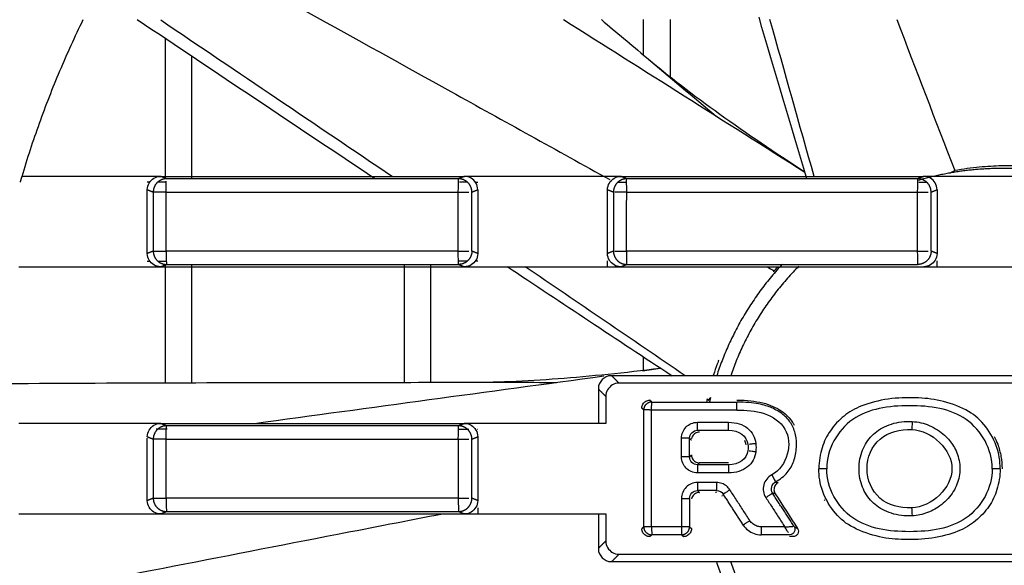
# Model space of a CAD drawing. Header units: millimetres. Extents: x 4946 to 6276, y -4769 to -3439.
# Tile 172 of 195: x 5899 to 5936, y -3629 to -3609. Entities that reach past the tile are written whole.
import ezdxf

# ---------------------------------------------------------------- set-up
doc = ezdxf.new("R2010")
doc.units = ezdxf.units.MM
doc.layers.add('ROXX_NEOmini_FIXTURE', color=7, linetype='Continuous', true_color=0x000000)

msp = doc.modelspace()

# ---------------------------------------------------------------- linework, layer by layer
at = {"layer": 'ROXX_NEOmini_FIXTURE', "color": 18, "lineweight": -3, "true_color": 0x000000}
for points, knots in [([(5904.345, -3605.631), (5907.925, -3607.614), (5913.499, -3610.702), (5919.072, -3613.791), (5921.066, -3614.897)], [-26.43021, -26.43021, -26.43021, -26.43021, -14.043619, -7.145011, -7.145011, -7.145011, -7.145011]), ([(5922.446, -3610.297), (5923.284, -3611), (5924.22, -3611.719), (5925.216, -3612.435), (5926.212, -3613.15), (5927.286, -3613.877), (5928.405, -3614.602)], [0.103461, 0.103461, 0.103461, 0.103461, 4.764393, 4.764393, 4.764393, 9.421331, 9.421331, 9.421331, 9.421331]), ([(5936.483, -3614.387), (5936.281, -3614.379), (5935.815, -3614.374), (5934.993, -3614.418), (5934.375, -3614.501), (5934.053, -3614.559)], [8.420623, 8.420623, 8.420623, 8.420623, 9.932431, 11.587798, 13.243639, 13.243639, 13.243639, 13.243639]), ([(5921.254, -3617.59), (5921.279, -3617.59), (5921.343, -3617.59), (5921.461, -3617.59), (5921.579, -3617.59), (5921.664, -3617.591), (5921.7, -3617.59)], [0.150254, 0.150254, 0.150254, 0.150254, 0.3005081, 0.4507621, 0.6010162, 0.7441416, 0.7441416, 0.7441416, 0.7441416]), ([(5925.173, -3621.698), (5925.168, -3621.699), (5925.126, -3621.795), (5925.021, -3622.095), (5924.966, -3622.273)], [0.476566, 0.476566, 0.476566, 0.476566, 3.31096, 5.572665, 5.572665, 5.572665, 5.572665]), ([(5915.629, -3622.527), (5916.722, -3622.527), (5917.902, -3622.476), (5919.125, -3622.384), (5920.348, -3622.293), (5921.638, -3622.158), (5922.961, -3621.994)], [0.103461, 0.103461, 0.103461, 0.103461, 4.764393, 4.764393, 4.764393, 9.422291, 9.422291, 9.422291, 9.422291]), ([(5897.496, -3622.574), (5901.981, -3622.55), (5908.025, -3622.53), (5914.069, -3622.527), (5915.629, -3622.527)], [0.52636, 0.52636, 0.52636, 0.52636, 13.97939, 18.659407, 18.659407, 18.659407, 18.659407]), ([(5925.856, -3623.198), (5926.041, -3623.198), (5926.382, -3623.214), (5926.838, -3623.293), (5927.225, -3623.424), (5927.537, -3623.599), (5927.778, -3623.803), (5927.924, -3623.987), (5927.99, -3624.104), (5928.006, -3624.136)], [0, 0, 0, 0, 0.353945, 0.707889, 1.061834, 1.415778, 1.769723, 2.123668, 2.254431, 2.254431, 2.254431, 2.254431]), ([(5925.849, -3623.569), (5926.202, -3623.571), (5926.913, -3623.621), (5928.092, -3624.401), (5927.752, -3625.693), (5927.164, -3626.009)], [-4.484336, -4.484336, -4.484336, -4.484336, -3.363252, -2.242168, 0, 0, 0, 0]), ([(5924.442, -3624.403), (5924.385, -3624.403), (5924.286, -3624.432), (5924.182, -3624.535), (5924.152, -3624.616), (5924.146, -3624.652)], [0, 0, 0, 0, 0.1611734, 0.3223468, 0.4327232, 0.4327232, 0.4327232, 0.4327232]), ([(5935.545, -3624.57), (5935.593, -3624.663), (5935.697, -3624.903), (5935.81, -3625.319), (5935.836, -3625.624), (5935.836, -3625.777)], [8.60121, 8.60121, 8.60121, 8.60121, 8.960726, 9.487827, 10.014929, 10.014929, 10.014929, 10.014929]), ([(5927.398, -3626.304), (5927.347, -3626.333), (5927.275, -3626.41), (5927.236, -3626.575), (5927.266, -3626.676), (5927.298, -3626.725)], [-0.497853, -0.497853, -0.497853, -0.497853, -0.3318984, -0.1659438, 0, 0, 0, 0]), ([(5924.415, -3626.671), (5924.369, -3626.675), (5924.28, -3626.705), (5924.183, -3626.801), (5924.153, -3626.879), (5924.147, -3626.913)], [0.025794, 0.025794, 0.025794, 0.025794, 0.1611538, 0.3223076, 0.4274224, 0.4274224, 0.4274224, 0.4274224]), ([(5897.695, -3630.796), (5902.068, -3629.944), (5907.76, -3628.836), (5913.452, -3627.73), (5914.77, -3627.474)], [-27.527564, -27.527564, -27.527564, -27.527564, -14.043618, -9.979626, -9.979626, -9.979626, -9.979626])]:
    msp.add_open_spline(points, degree=3, knots=knots, dxfattribs=at)
for points, degree in [([(5898.943, -3614.777), (5899.145, -3614.102), (5899.584, -3612.763), (5900.353, -3610.793), (5900.937, -3609.51), (5901.246, -3608.877)], 3), ([(5912.226, -3614.865), (5909.239, -3612.873), (5906.256, -3610.877), (5903.273, -3608.879)], 3), ([(5912.884, -3614.79), (5909.979, -3612.823), (5907.071, -3610.861), (5904.162, -3608.901)], 3), ([(5919.331, -3608.877), (5922.36, -3610.788), (5925.388, -3612.701), (5928.415, -3614.616)], 3), ([(5920.753, -3608.877), (5921.317, -3609.35), (5921.882, -3609.823), (5922.446, -3610.297)], 3), ([(5922.338, -3610.207), (5922.338, -3609.542), (5922.338, -3608.877)], 2), ([(5923.338, -3608.877), (5923.338, -3609.961), (5923.338, -3611.046)], 2), ([(5928.483, -3614.862), (5927.882, -3612.838), (5927.283, -3610.814), (5926.687, -3608.789)], 3), ([(5928.76, -3614.778), (5928.208, -3612.81), (5927.654, -3610.843), (5927.098, -3608.877)], 3), ([(5931.873, -3608.877), (5932.6, -3610.771), (5933.327, -3612.665), (5934.053, -3614.559)], 3), ([(5904.338, -3614.865), (5904.338, -3612.229), (5904.338, -3609.592)], 2), ([(5905.338, -3614.85), (5905.338, -3612.556), (5905.338, -3610.262)], 2), ([(5922.446, -3610.297), (5923.323, -3611.032), (5924.199, -3611.768), (5925.075, -3612.504)], 3), ([(5933.876, -3614.649), (5933.965, -3614.604), (5934.053, -3614.559)], 2), ([(5903.659, -3614.777), (5903.135, -3614.777), (5902.087, -3614.778), (5900.515, -3614.777), (5899.467, -3614.777), (5898.943, -3614.777)], 3), ([(5903.659, -3615.276), (5903.659, -3615.18), (5903.708, -3615.015), (5903.895, -3614.827), (5904.062, -3614.777), (5904.16, -3614.777)], 3), ([(5904.16, -3614.777), (5903.993, -3614.777), (5903.826, -3614.777), (5903.659, -3614.777)], 3), ([(5903.762, -3614.992), (5903.727, -3614.992), (5903.693, -3614.992), (5903.659, -3614.992)], 3), ([(5904.375, -3614.992), (5904.263, -3614.992), (5904.151, -3614.992), (5904.039, -3614.992)], 3), ([(5904.16, -3614.777), (5905.431, -3614.777), (5907.972, -3614.777), (5911.785, -3614.778), (5914.328, -3614.778), (5915.598, -3614.778)], 3), ([(5904.381, -3614.865), (5904.27, -3614.821), (5904.16, -3614.777)], 2), ([(5904.37, -3615.365), (5904.37, -3615.217), (5904.372, -3615.058), (5904.375, -3614.96)], 3), ([(5915.378, -3614.865), (5911.712, -3614.865), (5908.047, -3614.865), (5904.381, -3614.865)], 3), ([(5915.366, -3615.367), (5915.366, -3615.136), (5915.375, -3614.873), (5915.378, -3614.865)], 3), ([(5915.598, -3614.778), (5915.488, -3614.821), (5915.378, -3614.865)], 2), ([(5915.685, -3614.999), (5915.592, -3614.999), (5915.499, -3614.999), (5915.407, -3614.999)], 3), ([(5916.098, -3615.276), (5916.098, -3615.18), (5916.048, -3615.013), (5915.862, -3614.827), (5915.695, -3614.778), (5915.598, -3614.778)], 3), ([(5916.098, -3614.778), (5915.932, -3614.778), (5915.765, -3614.778), (5915.598, -3614.778)], 3), ([(5916.098, -3615), (5916.072, -3615), (5916.046, -3615), (5916.02, -3614.999)], 3), ([(5920.984, -3614.777), (5920.441, -3614.777), (5919.355, -3614.778), (5917.727, -3614.776), (5916.641, -3614.778), (5916.098, -3614.778)], 3), ([(5920.984, -3615.276), (5920.984, -3615.18), (5921.033, -3615.015), (5921.22, -3614.827), (5921.387, -3614.777), (5921.484, -3614.777)], 3), ([(5921.484, -3614.777), (5921.317, -3614.777), (5921.15, -3614.777), (5920.984, -3614.777)], 3), ([(5921.704, -3615.002), (5921.59, -3615.002), (5921.476, -3615.002), (5921.361, -3615.002)], 3), ([(5921.484, -3614.777), (5922.751, -3614.777), (5925.285, -3614.777), (5929.086, -3614.778), (5931.62, -3614.778), (5932.886, -3614.778)], 3), ([(5921.705, -3614.865), (5921.595, -3614.821), (5921.484, -3614.777)], 2), ([(5921.705, -3615.366), (5921.705, -3615.134), (5921.703, -3614.873), (5921.705, -3614.865)], 3), ([(5932.666, -3614.865), (5929.012, -3614.865), (5925.359, -3614.865), (5921.705, -3614.865)], 3), ([(5932.659, -3615.367), (5932.659, -3615.135), (5932.666, -3614.873), (5932.666, -3614.865)], 3), ([(5932.886, -3614.778), (5932.776, -3614.821), (5932.666, -3614.865)], 2), ([(5933.009, -3615.004), (5932.907, -3615.004), (5932.805, -3615.004), (5932.704, -3615.004)], 3), ([(5933.387, -3614.778), (5933.22, -3614.778), (5933.053, -3614.778), (5932.886, -3614.778)], 3), ([(5933.387, -3615.276), (5933.387, -3615.18), (5933.337, -3615.013), (5933.15, -3614.827), (5932.983, -3614.778), (5932.886, -3614.778)], 3), ([(5938.29, -3614.777), (5937.745, -3614.777), (5936.656, -3614.778), (5935.021, -3614.777), (5933.932, -3614.778), (5933.387, -3614.778)], 3), ([(5903.659, -3615.276), (5903.771, -3615.32), (5903.883, -3615.365)], 2), ([(5903.659, -3617.679), (5903.659, -3616.477), (5903.659, -3615.276)], 2), ([(5903.883, -3615.365), (5903.883, -3616.477), (5903.883, -3617.589)], 2), ([(5904.37, -3617.59), (5904.37, -3616.477), (5904.37, -3615.365)], 2), ([(5915.366, -3615.367), (5915.395, -3615.362), (5915.469, -3615.366), (5915.567, -3615.365), (5915.671, -3615.365), (5915.735, -3615.365), (5915.764, -3615.365)], 3), ([(5915.366, -3617.587), (5915.366, -3616.477), (5915.366, -3615.367)], 2), ([(5915.877, -3615.365), (5915.988, -3615.321), (5916.098, -3615.276)], 2), ([(5915.877, -3617.59), (5915.877, -3616.477), (5915.877, -3615.365)], 2), ([(5916.098, -3615.276), (5916.098, -3616.477), (5916.098, -3617.678)], 2), ([(5920.984, -3615.276), (5921.095, -3615.32), (5921.207, -3615.365)], 2), ([(5920.984, -3617.679), (5920.984, -3616.477), (5920.984, -3615.276)], 2), ([(5921.207, -3615.365), (5921.207, -3616.477), (5921.207, -3617.589)], 2), ([(5921.705, -3615.366), (5921.668, -3615.364), (5921.581, -3615.365), (5921.461, -3615.365), (5921.343, -3615.365), (5921.279, -3615.365), (5921.254, -3615.365)], 3), ([(5921.7, -3617.59), (5921.703, -3616.478), (5921.705, -3615.366)], 2), ([(5932.659, -3615.367), (5932.69, -3615.363), (5932.764, -3615.366), (5932.862, -3615.365), (5932.965, -3615.365), (5933.027, -3615.365), (5933.055, -3615.365)], 3), ([(5932.659, -3617.588), (5932.659, -3616.477), (5932.659, -3615.367)], 2), ([(5933.164, -3615.365), (5933.276, -3615.321), (5933.387, -3615.276)], 2), ([(5933.164, -3617.59), (5933.164, -3616.478), (5933.164, -3615.365)], 2), ([(5933.387, -3615.276), (5933.387, -3616.477), (5933.387, -3617.679)], 2), ([(5903.883, -3617.589), (5903.771, -3617.634), (5903.659, -3617.679)], 2), ([(5904.37, -3617.59), (5904.37, -3617.821), (5904.375, -3618.081), (5904.381, -3618.089)], 3), ([(5915.377, -3618.089), (5915.374, -3618.081), (5915.365, -3617.819), (5915.366, -3617.587)], 3), ([(5915.366, -3617.587), (5915.395, -3617.593), (5915.469, -3617.588), (5915.567, -3617.59), (5915.671, -3617.59), (5915.735, -3617.59), (5915.764, -3617.59)], 3), ([(5916.098, -3617.678), (5915.988, -3617.634), (5915.877, -3617.59)], 2), ([(5921.207, -3617.589), (5921.095, -3617.634), (5920.984, -3617.679)], 2), ([(5921.7, -3617.59), (5921.701, -3617.821), (5921.701, -3618.081), (5921.705, -3618.089)], 3), ([(5932.665, -3618.089), (5932.665, -3618.081), (5932.659, -3617.82), (5932.659, -3617.588)], 3), ([(5932.659, -3617.588), (5932.69, -3617.591), (5932.764, -3617.589), (5932.862, -3617.59), (5932.965, -3617.59), (5933.027, -3617.59), (5933.055, -3617.59)], 3), ([(5933.387, -3617.679), (5933.276, -3617.634), (5933.164, -3617.59)], 2), ([(5904.16, -3618.177), (5904.063, -3618.177), (5903.896, -3618.128), (5903.709, -3617.941), (5903.659, -3617.775), (5903.659, -3617.679)], 3), ([(5903.659, -3617.962), (5903.683, -3617.962), (5903.707, -3617.962), (5903.731, -3617.962)], 3), ([(5904.06, -3617.962), (5904.171, -3617.962), (5904.283, -3617.962), (5904.394, -3617.962)], 3), ([(5915.382, -3617.956), (5915.493, -3617.956), (5915.604, -3617.956), (5915.714, -3617.956)], 3), ([(5916.098, -3617.678), (5916.098, -3617.774), (5916.049, -3617.94), (5915.862, -3618.127), (5915.695, -3618.177), (5915.598, -3618.177)], 3), ([(5916.044, -3617.956), (5916.062, -3617.956), (5916.08, -3617.956), (5916.098, -3617.956)], 3), ([(5921.484, -3618.177), (5921.387, -3618.177), (5921.221, -3618.128), (5921.034, -3617.941), (5920.984, -3617.775), (5920.984, -3617.679)], 3), ([(5920.984, -3618.177), (5920.984, -3618.065), (5920.984, -3617.953)], 2), ([(5933.387, -3617.679), (5933.387, -3617.774), (5933.338, -3617.94), (5933.151, -3618.127), (5932.984, -3618.177), (5932.886, -3618.177)], 3), ([(5933.387, -3618.177), (5933.387, -3618.064), (5933.387, -3617.951)], 2), ([(5898.828, -3618.177), (5899.365, -3618.177), (5900.438, -3618.177), (5902.049, -3618.178), (5903.122, -3618.177), (5903.659, -3618.177)], 3), ([(5903.659, -3618.177), (5903.826, -3618.177), (5903.993, -3618.177), (5904.16, -3618.177)], 3), ([(5904.16, -3618.177), (5904.27, -3618.133), (5904.381, -3618.089)], 2), ([(5904.16, -3618.177), (5905.431, -3618.177), (5907.972, -3618.177), (5911.785, -3618.178), (5914.327, -3618.177), (5915.598, -3618.177)], 3), ([(5904.338, -3622.545), (5904.338, -3620.317), (5904.338, -3618.089)], 2), ([(5904.381, -3618.089), (5908.046, -3618.089), (5911.711, -3618.089), (5915.377, -3618.089)], 3), ([(5905.338, -3622.541), (5905.338, -3620.313), (5905.338, -3618.084)], 2), ([(5913.338, -3622.528), (5913.338, -3620.309), (5913.338, -3618.089)], 2), ([(5914.338, -3622.527), (5914.338, -3620.308), (5914.338, -3618.089)], 2), ([(5915.377, -3618.089), (5915.488, -3618.133), (5915.598, -3618.177)], 2), ([(5915.598, -3618.177), (5915.765, -3618.177), (5915.932, -3618.177), (5916.098, -3618.177)], 3), ([(5916.098, -3618.177), (5916.641, -3618.177), (5917.727, -3618.178), (5919.355, -3618.177), (5920.441, -3618.177), (5920.984, -3618.177)], 3), ([(5923.411, -3622.291), (5921.339, -3620.923), (5919.27, -3619.551), (5917.202, -3618.178)], 3), ([(5923.902, -3622.281), (5921.896, -3620.91), (5919.889, -3619.543), (5917.88, -3618.178)], 3), ([(5920.984, -3618.177), (5921.15, -3618.177), (5921.317, -3618.177), (5921.484, -3618.177)], 3), ([(5921.484, -3618.177), (5921.594, -3618.133), (5921.705, -3618.089)], 2), ([(5921.484, -3618.177), (5922.751, -3618.177), (5925.285, -3618.177), (5929.086, -3618.178), (5931.62, -3618.177), (5932.886, -3618.177)], 3), ([(5921.705, -3618.089), (5925.358, -3618.089), (5929.011, -3618.089), (5932.665, -3618.089)], 3), ([(5926.982, -3618.177), (5927.075, -3618.229), (5927.168, -3618.28), (5927.26, -3618.331)], 3), ([(5927.243, -3618.371), (5927.252, -3618.351), (5927.26, -3618.331)], 2), ([(5927.391, -3618.177), (5927.347, -3618.228), (5927.304, -3618.279), (5927.26, -3618.331)], 3), ([(5932.886, -3618.177), (5933.053, -3618.177), (5933.22, -3618.177), (5933.387, -3618.177)], 3), ([(5933.387, -3618.177), (5933.932, -3618.177), (5935.021, -3618.177), (5936.656, -3618.178), (5937.745, -3618.177), (5938.29, -3618.177)], 3), ([(5922.338, -3622.085), (5922.338, -3621.831), (5922.338, -3621.577)], 2), ([(5922.301, -3622.09), (5922.524, -3622.06), (5922.746, -3622.03), (5922.968, -3622)], 3), ([(5907.691, -3624.074), (5912.076, -3623.475), (5916.461, -3622.88), (5920.847, -3622.287)], 3), ([(5921.138, -3622.277), (5920.971, -3622.277), (5920.764, -3622.403), (5920.638, -3622.61), (5920.638, -3622.777)], 3), ([(5950.539, -3622.277), (5935.838, -3622.277), (5921.138, -3622.277)], 2), ([(5921.138, -3622.277), (5921.277, -3622.418), (5921.416, -3622.559)], 2), ([(5915.629, -3622.527), (5916.773, -3622.527), (5917.917, -3622.527), (5919.062, -3622.528)], 3), ([(5920.638, -3622.777), (5920.638, -3623.426), (5920.638, -3624.075)], 2), ([(5920.638, -3622.777), (5920.779, -3622.917), (5920.919, -3623.057)], 2), ([(5921.416, -3622.559), (5921.325, -3622.559), (5921.158, -3622.604), (5920.966, -3622.798), (5920.919, -3622.962), (5920.919, -3623.057)], 3), ([(5950.261, -3622.559), (5947.057, -3622.56), (5940.643, -3622.561), (5931.034, -3622.561), (5924.62, -3622.56), (5921.416, -3622.559)], 3), ([(5920.919, -3623.057), (5920.919, -3623.567), (5920.919, -3624.077)], 2), ([(5922.277, -3623.497), (5922.277, -3623.44), (5922.305, -3623.342), (5922.421, -3623.226), (5922.52, -3623.198), (5922.577, -3623.198)], 3), ([(5922.648, -3623.268), (5922.612, -3623.233), (5922.577, -3623.198)], 2), ([(5924.728, -3623.188), (5924.722, -3623.215), (5924.717, -3623.242), (5924.711, -3623.269)], 3), ([(5924.789, -3623.202), (5924.765, -3623.186), (5924.741, -3623.17), (5924.717, -3623.154)], 3), ([(5924.789, -3623.202), (5924.826, -3623.148), (5924.862, -3623.094)], 2), ([(5935.766, -3625.777), (5935.766, -3625.495), (5935.679, -3624.914), (5935.171, -3624.053), (5934.54, -3623.544), (5933.487, -3623.172), (5932.603, -3623.094), (5931.553, -3623.115), (5930.485, -3623.397), (5929.877, -3623.759), (5929.328, -3624.342), (5929.041, -3624.954), (5928.938, -3625.495), (5928.938, -3625.777)], 3), ([(5922.348, -3623.568), (5922.313, -3623.533), (5922.277, -3623.497)], 2), ([(5922.348, -3627.965), (5922.348, -3625.767), (5922.348, -3623.568)], 2), ([(5922.645, -3627.965), (5922.645, -3625.767), (5922.645, -3623.569)], 2), ([(5927.307, -3626.273), (5927.481, -3626.18), (5927.786, -3625.929), (5928.014, -3625.51), (5928.114, -3624.973), (5928.081, -3624.494), (5927.919, -3624.068), (5927.608, -3623.722), (5927.176, -3623.475), (5926.731, -3623.33), (5926.174, -3623.269), (5925.858, -3623.269)], 3), ([(5935.466, -3625.777), (5935.466, -3625.051), (5934.672, -3623.623), (5932.35, -3623.297), (5930.029, -3623.624), (5929.236, -3625.051), (5929.236, -3625.777)], 3), ([(5903.659, -3624.077), (5903.122, -3624.077), (5902.049, -3624.078), (5900.438, -3624.077), (5899.365, -3624.077), (5898.828, -3624.077)], 3), ([(5903.659, -3624.576), (5903.659, -3624.48), (5903.708, -3624.315), (5903.895, -3624.127), (5904.062, -3624.077), (5904.16, -3624.077)], 3), ([(5904.16, -3624.077), (5903.993, -3624.077), (5903.826, -3624.077), (5903.659, -3624.077)], 3), ([(5904.403, -3624.292), (5904.267, -3624.292), (5904.131, -3624.292), (5903.994, -3624.292)], 3), ([(5904.16, -3624.077), (5905.431, -3624.077), (5907.972, -3624.077), (5911.785, -3624.078), (5914.328, -3624.078), (5915.598, -3624.078)], 3), ([(5904.381, -3624.165), (5904.27, -3624.121), (5904.16, -3624.077)], 2), ([(5904.37, -3624.665), (5904.37, -3624.433), (5904.376, -3624.173), (5904.381, -3624.165)], 3), ([(5915.378, -3624.165), (5911.712, -3624.165), (5908.047, -3624.165), (5904.381, -3624.165)], 3), ([(5915.366, -3624.667), (5915.366, -3624.436), (5915.375, -3624.173), (5915.378, -3624.165)], 3), ([(5915.598, -3624.078), (5915.488, -3624.121), (5915.378, -3624.165)], 2), ([(5915.758, -3624.299), (5915.637, -3624.299), (5915.516, -3624.299), (5915.395, -3624.299)], 3), ([(5915.598, -3624.078), (5915.695, -3624.078), (5915.862, -3624.127), (5916.048, -3624.313), (5916.098, -3624.48), (5916.098, -3624.576)], 3), ([(5916.098, -3624.078), (5915.932, -3624.078), (5915.765, -3624.078), (5915.598, -3624.078)], 3), ([(5916.098, -3624.3), (5916.094, -3624.3), (5916.09, -3624.3), (5916.086, -3624.3)], 3), ([(5920.919, -3624.077), (5920.383, -3624.077), (5919.312, -3624.078), (5917.705, -3624.076), (5916.634, -3624.078), (5916.098, -3624.078)], 3), ([(5923.769, -3624.632), (5923.769, -3624.549), (5923.801, -3624.396), (5923.933, -3624.197), (5924.132, -3624.065), (5924.285, -3624.032), (5924.369, -3624.032)], 3), ([(5924.369, -3624.032), (5924.498, -3624.032), (5924.758, -3624.032), (5925.147, -3624.032), (5925.407, -3624.032), (5925.537, -3624.032)], 3), ([(5924.371, -3624.332), (5924.37, -3624.329), (5924.369, -3624.172), (5924.369, -3624.032)], 3), ([(5925.539, -3624.332), (5925.538, -3624.329), (5925.537, -3624.172), (5925.537, -3624.032)], 3), ([(5925.537, -3624.032), (5925.687, -3624.033), (5925.957, -3624.07), (5926.273, -3624.24), (5926.485, -3624.505), (5926.55, -3624.717), (5926.564, -3624.833)], 3), ([(5932.449, -3627.554), (5932.309, -3627.56), (5932.04, -3627.55), (5931.662, -3627.467), (5931.327, -3627.324), (5931.046, -3627.132), (5930.82, -3626.903), (5930.642, -3626.634), (5930.517, -3626.32), (5930.449, -3625.968), (5930.448, -3625.59), (5930.517, -3625.233), (5930.643, -3624.92), (5930.821, -3624.65), (5931.047, -3624.422), (5931.328, -3624.23), (5931.665, -3624.086), (5932.046, -3624.004), (5932.317, -3623.994), (5932.457, -3624.002)], 3), ([(5932.433, -3627.254), (5931.997, -3627.275), (5931.104, -3627.041), (5930.575, -3625.775), (5931.109, -3624.51), (5932.004, -3624.278), (5932.44, -3624.301)], 3), ([(5932.44, -3624.301), (5933.206, -3624.342), (5934.697, -3625.781), (5933.2, -3627.216), (5932.433, -3627.254)], 3), ([(5932.457, -3624.002), (5932.45, -3624.141), (5932.439, -3624.297), (5932.44, -3624.301)], 3), ([(5932.457, -3624.002), (5932.682, -3624.016), (5933.095, -3624.103), (5933.726, -3624.526), (5934.014, -3624.893), (5934.261, -3625.453), (5934.257, -3626.087), (5934.04, -3626.65), (5933.576, -3627.163), (5933.035, -3627.458), (5932.65, -3627.542), (5932.449, -3627.554)], 3), ([(5903.659, -3624.576), (5903.771, -3624.62), (5903.883, -3624.665)], 2), ([(5903.659, -3626.979), (5903.659, -3625.802), (5903.659, -3624.626)], 2), ([(5903.883, -3624.665), (5903.883, -3625.777), (5903.883, -3626.889)], 2), ([(5904.37, -3626.89), (5904.37, -3625.777), (5904.37, -3624.665)], 2), ([(5915.366, -3624.667), (5915.395, -3624.662), (5915.469, -3624.666), (5915.567, -3624.665), (5915.671, -3624.665), (5915.735, -3624.665), (5915.764, -3624.665)], 3), ([(5915.366, -3624.667), (5915.366, -3625.777), (5915.366, -3626.887)], 2), ([(5915.877, -3624.665), (5915.988, -3624.621), (5916.098, -3624.576)], 2), ([(5915.877, -3626.89), (5915.877, -3625.777), (5915.877, -3624.665)], 2), ([(5916.098, -3624.576), (5916.098, -3625.777), (5916.098, -3626.978)], 2), ([(5923.769, -3625.332), (5923.769, -3624.982), (5923.769, -3624.632)], 2), ([(5924.071, -3624.632), (5924.071, -3624.475), (5924.214, -3624.332), (5924.371, -3624.332)], 3), ([(5924.142, -3624.703), (5924.107, -3624.668), (5924.071, -3624.632)], 2), ([(5924.071, -3625.332), (5924.071, -3624.982), (5924.071, -3624.632)], 2), ([(5924.371, -3624.332), (5924.955, -3624.332), (5925.539, -3624.332)], 2), ([(5925.539, -3624.332), (5925.928, -3624.332), (5926.234, -3624.547), (5926.269, -3624.87)], 3), ([(5926.198, -3624.878), (5926.192, -3624.818), (5926.177, -3624.763), (5926.153, -3624.712)], 3), ([(5926.269, -3624.87), (5926.279, -3624.942), (5926.279, -3625.024), (5926.269, -3625.095)], 3), ([(5926.564, -3624.833), (5926.516, -3624.838), (5926.41, -3624.849), (5926.337, -3624.86), (5926.311, -3624.864)], 3), ([(5926.564, -3624.833), (5926.578, -3624.933), (5926.578, -3625.032), (5926.564, -3625.132)], 3), ([(5924.369, -3625.932), (5924.285, -3625.932), (5924.132, -3625.9), (5923.933, -3625.768), (5923.801, -3625.569), (5923.769, -3625.416), (5923.769, -3625.332)], 3), ([(5924.071, -3625.332), (5924.107, -3625.297), (5924.142, -3625.261)], 2), ([(5924.371, -3625.632), (5924.214, -3625.632), (5924.071, -3625.489), (5924.071, -3625.332)], 3), ([(5924.142, -3625.261), (5924.142, -3625.319), (5924.17, -3625.417), (5924.286, -3625.533), (5924.385, -3625.561), (5924.442, -3625.561)], 3), ([(5926.564, -3625.132), (5926.55, -3625.249), (5926.482, -3625.462), (5926.279, -3625.723), (5925.935, -3625.903), (5925.677, -3625.935), (5925.537, -3625.932)], 3), ([(5926.269, -3625.095), (5926.234, -3625.418), (5925.93, -3625.632), (5925.539, -3625.632)], 3), ([(5926.314, -3625.101), (5926.341, -3625.106), (5926.417, -3625.12), (5926.518, -3625.13), (5926.564, -3625.132)], 3), ([(5924.371, -3625.632), (5924.37, -3625.636), (5924.369, -3625.792), (5924.369, -3625.932)], 3), ([(5924.442, -3625.561), (5924.406, -3625.597), (5924.371, -3625.632)], 2), ([(5925.539, -3625.632), (5924.955, -3625.632), (5924.371, -3625.632)], 2), ([(5925.539, -3625.562), (5925.173, -3625.561), (5924.807, -3625.561), (5924.442, -3625.561)], 3), ([(5925.539, -3625.632), (5925.538, -3625.636), (5925.537, -3625.793), (5925.537, -3625.932)], 3), ([(5935.766, -3625.777), (5935.766, -3626.056), (5935.665, -3626.591), (5935.38, -3627.203), (5934.849, -3627.778), (5934.242, -3628.147), (5933.196, -3628.433), (5932.143, -3628.463), (5931.246, -3628.39), (5930.179, -3628.018), (5929.548, -3627.522), (5929.019, -3626.634), (5928.938, -3626.056), (5928.938, -3625.777)], 3), ([(5929.236, -3625.777), (5929.097, -3625.777), (5928.941, -3625.777), (5928.938, -3625.777)], 3), ([(5935.466, -3625.777), (5935.466, -3626.504), (5934.673, -3627.931), (5932.352, -3628.257), (5930.03, -3627.931), (5929.236, -3626.504), (5929.236, -3625.777)], 3), ([(5935.766, -3625.777), (5935.762, -3625.777), (5935.605, -3625.777), (5935.466, -3625.777)], 3), ([(5925.537, -3625.932), (5925.407, -3625.932), (5925.147, -3625.932), (5924.758, -3625.932), (5924.498, -3625.932), (5924.369, -3625.932)], 3), ([(5927.164, -3626.009), (5927.087, -3626.05), (5926.964, -3626.156), (5926.849, -3626.383), (5926.839, -3626.638), (5926.896, -3626.79), (5926.944, -3626.863)], 3), ([(5927.164, -3626.009), (5927.23, -3626.132), (5927.305, -3626.27), (5927.307, -3626.273)], 3), ([(5924.368, -3626.299), (5924.286, -3626.299), (5924.134, -3626.331), (5923.932, -3626.464), (5923.8, -3626.666), (5923.768, -3626.817), (5923.768, -3626.899)], 3), ([(5925.089, -3626.299), (5925.009, -3626.299), (5924.849, -3626.299), (5924.608, -3626.299), (5924.448, -3626.299), (5924.368, -3626.299)], 3), ([(5925.593, -3626.573), (5925.555, -3626.516), (5925.467, -3626.419), (5925.287, -3626.321), (5925.158, -3626.299), (5925.089, -3626.299)], 3), ([(5927.197, -3626.7), (5927.108, -3626.562), (5927.162, -3626.351), (5927.307, -3626.273)], 3), ([(5927.307, -3626.273), (5927.353, -3626.289), (5927.398, -3626.304)], 2), ([(5903.883, -3626.889), (5903.771, -3626.934), (5903.659, -3626.979)], 2), ([(5904.37, -3626.89), (5904.37, -3627.121), (5904.375, -3627.381), (5904.381, -3627.389)], 3), ([(5915.366, -3626.887), (5915.365, -3627.119), (5915.374, -3627.381), (5915.377, -3627.389)], 3), ([(5915.366, -3626.887), (5915.395, -3626.893), (5915.469, -3626.888), (5915.567, -3626.89), (5915.671, -3626.89), (5915.735, -3626.89), (5915.764, -3626.89)], 3), ([(5916.098, -3626.978), (5915.988, -3626.934), (5915.877, -3626.89)], 2), ([(5923.768, -3626.899), (5923.768, -3627.432), (5923.768, -3627.965)], 2), ([(5924.071, -3626.899), (5924.071, -3626.742), (5924.214, -3626.599), (5924.371, -3626.599)], 3), ([(5924.071, -3626.899), (5924.071, -3627.432), (5924.071, -3627.965)], 2), ([(5925.091, -3626.599), (5924.731, -3626.599), (5924.371, -3626.599)], 2), ([(5924.371, -3626.599), (5924.406, -3626.635), (5924.442, -3626.67)], 2), ([(5925.084, -3626.672), (5925.073, -3626.671), (5925.063, -3626.67), (5925.052, -3626.67)], 3), ([(5925.091, -3626.599), (5925.191, -3626.599), (5925.289, -3626.652), (5925.343, -3626.736)], 3), ([(5925.304, -3626.807), (5925.299, -3626.798), (5925.292, -3626.79), (5925.286, -3626.782)], 3), ([(5926.094, -3627.898), (5925.718, -3627.317), (5925.343, -3626.736)], 2), ([(5926.344, -3627.735), (5926.26, -3627.606), (5926.093, -3627.348), (5925.843, -3626.961), (5925.676, -3626.703), (5925.593, -3626.573)], 3), ([(5926.944, -3626.863), (5927.023, -3626.985), (5927.181, -3627.23), (5927.418, -3627.597), (5927.576, -3627.842), (5927.655, -3627.964)], 3), ([(5927.298, -3626.725), (5927.247, -3626.713), (5927.197, -3626.7)], 2), ([(5928.008, -3627.955), (5927.603, -3627.328), (5927.197, -3626.7)], 2), ([(5927.298, -3626.725), (5927.578, -3627.159), (5927.858, -3627.593), (5928.138, -3628.026)], 3), ([(5904.16, -3627.477), (5904.063, -3627.477), (5903.896, -3627.428), (5903.709, -3627.241), (5903.659, -3627.075), (5903.659, -3626.979)], 3), ([(5916.098, -3626.978), (5916.098, -3627.074), (5916.049, -3627.24), (5915.862, -3627.427), (5915.695, -3627.477), (5915.598, -3627.477)], 3), ([(5916.098, -3627.256), (5916.098, -3627.367), (5916.098, -3627.477)], 2), ([(5929.159, -3626.985), (5929.153, -3626.974), (5929.147, -3626.962), (5929.141, -3626.95)], 3), ([(5932.433, -3627.254), (5932.433, -3627.258), (5932.442, -3627.414), (5932.449, -3627.554)], 3), ([(5898.828, -3627.477), (5899.365, -3627.477), (5900.438, -3627.477), (5902.049, -3627.478), (5903.122, -3627.477), (5903.659, -3627.477)], 3), ([(5903.659, -3627.477), (5903.826, -3627.477), (5903.993, -3627.477), (5904.16, -3627.477)], 3), ([(5904.16, -3627.477), (5904.27, -3627.433), (5904.381, -3627.389)], 2), ([(5904.16, -3627.477), (5905.431, -3627.477), (5907.972, -3627.477), (5911.785, -3627.478), (5914.327, -3627.477), (5915.598, -3627.477)], 3), ([(5904.381, -3627.389), (5908.046, -3627.389), (5911.711, -3627.389), (5915.377, -3627.389)], 3), ([(5915.409, -3627.402), (5915.504, -3627.44), (5915.598, -3627.477)], 2), ([(5915.598, -3627.477), (5915.765, -3627.477), (5915.932, -3627.477), (5916.098, -3627.477)], 3), ([(5916.098, -3627.477), (5916.634, -3627.477), (5917.705, -3627.478), (5919.312, -3627.477), (5920.383, -3627.477), (5920.919, -3627.477)], 3), ([(5920.638, -3627.477), (5920.638, -3628.128), (5920.638, -3628.778)], 2), ([(5920.919, -3627.477), (5920.919, -3627.987), (5920.919, -3628.497)], 2), ([(5922.348, -3627.965), (5922.313, -3628), (5922.277, -3628.036)], 2), ([(5923.768, -3627.965), (5923.644, -3627.965), (5923.394, -3627.965), (5923.02, -3627.965), (5922.77, -3627.965), (5922.645, -3627.965)], 3), ([(5924.101, -3627.995), (5924.121, -3628.015), (5924.142, -3628.035)], 2), ([(5926.094, -3627.898), (5926.142, -3627.973), (5926.263, -3628.105), (5926.5, -3628.234), (5926.677, -3628.264), (5926.766, -3628.264)], 3), ([(5926.764, -3627.964), (5926.706, -3627.964), (5926.599, -3627.946), (5926.449, -3627.864), (5926.375, -3627.784), (5926.344, -3627.735)], 3), ([(5927.655, -3627.964), (5927.556, -3627.964), (5927.358, -3627.964), (5927.061, -3627.964), (5926.863, -3627.964), (5926.764, -3627.964)], 3), ([(5927.655, -3627.964), (5927.719, -3627.964), (5927.842, -3627.958), (5927.931, -3627.957), (5927.961, -3627.956)], 3), ([(5927.791, -3628.184), (5927.775, -3628.158), (5927.733, -3628.093), (5927.683, -3628.008), (5927.655, -3627.964)], 3), ([(5928.008, -3627.955), (5928.028, -3627.986), (5928.05, -3628.056), (5928.024, -3628.163), (5927.948, -3628.243), (5927.876, -3628.264), (5927.84, -3628.264)], 3), ([(5928.008, -3627.955), (5928.073, -3627.991), (5928.138, -3628.026)], 2), ([(5922.577, -3628.336), (5922.52, -3628.336), (5922.421, -3628.307), (5922.305, -3628.192), (5922.277, -3628.093), (5922.277, -3628.036)], 3), ([(5922.648, -3628.265), (5922.612, -3628.3), (5922.577, -3628.336)], 2), ([(5923.771, -3628.264), (5923.209, -3628.265), (5922.648, -3628.265)], 2), ([(5923.771, -3628.264), (5923.806, -3628.3), (5923.842, -3628.335)], 2), ([(5924.142, -3628.035), (5924.142, -3628.093), (5924.113, -3628.191), (5923.998, -3628.307), (5923.899, -3628.335), (5923.842, -3628.335)], 3), ([(5927.84, -3628.264), (5927.303, -3628.264), (5926.766, -3628.264)], 2), ([(5927.97, -3628.335), (5927.927, -3628.335), (5927.884, -3628.335), (5927.84, -3628.335)], 3), ([(5928.138, -3628.026), (5928.16, -3628.06), (5928.179, -3628.128), (5928.155, -3628.235), (5928.078, -3628.314), (5928.01, -3628.335), (5927.97, -3628.335)], 3), ([(5920.919, -3628.497), (5920.779, -3628.638), (5920.638, -3628.778)], 2), ([(5920.919, -3628.497), (5920.919, -3628.593), (5920.966, -3628.757), (5921.158, -3628.95), (5921.325, -3628.996), (5921.416, -3628.996)], 3), ([(5920.638, -3628.778), (5920.638, -3628.944), (5920.764, -3629.151), (5920.971, -3629.277), (5921.138, -3629.277)], 3), ([(5921.138, -3629.277), (5921.277, -3629.137), (5921.416, -3628.996)], 2), ([(5921.416, -3628.996), (5924.62, -3628.994), (5931.034, -3628.994), (5940.643, -3628.994), (5947.057, -3628.994), (5950.261, -3628.996)], 3), ([(5921.138, -3629.277), (5935.838, -3629.277), (5950.539, -3629.277)], 2)]:
    msp.add_open_spline(points, degree=degree, dxfattribs=at)
msp.add_rational_spline([(5939.03, -3614.937), (5937.514, -3614.491), (5935.934, -3614.478), (5934.274, -3614.464), (5932.679, -3614.928)], [0.911566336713, 0.945560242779, 1, 0.942948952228, 0.908352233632], degree=2, knots=[13.887534, 13.887534, 13.887534, 17.056046, 17.056046, 20.37654, 20.37654, 20.37654], dxfattribs=at)
for points, weights in [([(5898.881, -3614.988), (5898.91, -3614.889), (5898.94, -3614.789)], [1, 0.999881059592, 0.999769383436]), ([(5904.029, -3615.012), (5903.883, -3615.159), (5903.883, -3615.365)], [1, 0.92424237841, 1]), ([(5904.381, -3614.865), (5904.175, -3614.866), (5904.029, -3615.012)], [1, 0.924045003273, 1]), ([(5915.73, -3615.012), (5915.584, -3614.866), (5915.378, -3614.865)], [1, 0.924107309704, 1]), ([(5915.877, -3615.365), (5915.876, -3615.158), (5915.73, -3615.012)], [1, 0.92400044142, 1]), ([(5921.353, -3615.012), (5921.207, -3615.158), (5921.207, -3615.365)], [1, 0.92420234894, 1]), ([(5921.705, -3614.865), (5921.499, -3614.866), (5921.353, -3615.012)], [1, 0.924025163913, 1]), ([(5933.018, -3615.012), (5932.872, -3614.866), (5932.666, -3614.865)], [1, 0.924147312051, 1]), ([(5933.164, -3615.365), (5933.164, -3615.159), (5933.018, -3615.012)], [1, 0.924020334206, 1]), ([(5904.37, -3615.365), (5903.922, -3615.365), (5903.883, -3615.365)], [1, 0.744615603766, 1]), ([(5904.37, -3615.365), (5909.867, -3615.365), (5915.366, -3615.367)], [1, 0.99999262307, 1]), ([(5921.705, -3615.366), (5927.182, -3615.365), (5932.659, -3615.367)], [1, 0.999992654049, 1]), ([(5903.883, -3617.589), (5903.883, -3617.796), (5904.029, -3617.942)], [1, 0.924060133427, 1]), ([(5903.883, -3617.589), (5903.922, -3617.59), (5904.37, -3617.59)], [1, 0.744603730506, 1]), ([(5915.366, -3617.587), (5909.867, -3617.59), (5904.37, -3617.59)], [1, 0.99999262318, 1]), ([(5915.877, -3617.59), (5915.876, -3617.796), (5915.73, -3617.943)], [1, 0.924122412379, 1]), ([(5921.207, -3617.589), (5921.207, -3617.796), (5921.353, -3617.942)], [1, 0.924040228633, 1]), ([(5932.659, -3617.588), (5927.18, -3617.59), (5921.7, -3617.59)], [1, 0.999992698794, 1]), ([(5933.164, -3617.59), (5933.164, -3617.796), (5933.018, -3617.943)], [1, 0.924162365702, 1]), ([(5904.029, -3617.942), (5904.175, -3618.089), (5904.381, -3618.089)], [1, 0.924227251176, 1]), ([(5915.73, -3617.943), (5915.584, -3618.089), (5915.377, -3618.089)], [1, 0.923633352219, 1]), ([(5921.353, -3617.942), (5921.499, -3618.089), (5921.705, -3618.089)], [1, 0.924187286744, 1]), ([(5933.018, -3617.943), (5932.872, -3618.089), (5932.665, -3618.089)], [1, 0.923593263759, 1]), ([(5927.571, -3618.074), (5925.868, -3619.902), (5925.094, -3622.277)], [0.855539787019, 0.860104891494, 0.906961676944]), ([(5928.186, -3618.156), (5926.429, -3619.921), (5925.621, -3622.277)], [0.855093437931, 0.856549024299, 0.903643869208]), ([(5924.862, -3623.093), (5924.841, -3623.181), (5924.82, -3623.269)], [0.925273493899, 0.927405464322, 0.929602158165]), ([(5922.648, -3623.268), (5922.348, -3623.269), (5922.348, -3623.568)], [1, 0.70734899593, 1]), ([(5922.645, -3623.569), (5922.356, -3623.568), (5922.348, -3623.568)], [1, 0.719490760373, 1]), ([(5922.645, -3623.569), (5922.645, -3623.276), (5922.648, -3623.268)], [1, 0.715988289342, 1]), ([(5925.849, -3623.569), (5924.247, -3623.569), (5922.645, -3623.569)], [1, 0.99999938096, 1]), ([(5922.648, -3623.268), (5924.253, -3623.269), (5925.858, -3623.269)], [1, 0.999999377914, 1]), ([(5925.849, -3623.569), (5925.856, -3623.277), (5925.858, -3623.269)], [1, 0.716542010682, 1]), ([(5904.029, -3624.312), (5903.883, -3624.459), (5903.883, -3624.665)], [1, 0.924242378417, 1]), ([(5904.381, -3624.165), (5904.175, -3624.166), (5904.029, -3624.312)], [1, 0.924045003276, 1]), ([(5915.73, -3624.312), (5915.584, -3624.166), (5915.378, -3624.165)], [1, 0.924107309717, 1]), ([(5915.877, -3624.665), (5915.876, -3624.458), (5915.73, -3624.312)], [1, 0.924000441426, 1]), ([(5904.37, -3624.665), (5903.922, -3624.665), (5903.883, -3624.665)], [1, 0.744615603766, 1]), ([(5904.37, -3624.665), (5909.867, -3624.665), (5915.366, -3624.667)], [1, 0.99999262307, 1]), ([(5924.071, -3624.632), (5924.063, -3624.632), (5923.769, -3624.632)], [1, 0.713371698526, 1]), ([(5924.071, -3625.332), (5924.063, -3625.332), (5923.769, -3625.332)], [1, 0.713371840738, 1]), ([(5924.368, -3626.299), (5924.368, -3626.591), (5924.371, -3626.599)], [1, 0.716503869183, 1]), ([(5925.089, -3626.299), (5925.089, -3626.591), (5925.091, -3626.599)], [1, 0.716561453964, 1]), ([(5903.883, -3626.889), (5903.883, -3627.096), (5904.029, -3627.242)], [1, 0.924060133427, 1]), ([(5903.883, -3626.889), (5903.922, -3626.89), (5904.37, -3626.89)], [1, 0.744603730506, 1]), ([(5915.366, -3626.887), (5909.867, -3626.89), (5904.37, -3626.89)], [1, 0.99999262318, 1]), ([(5915.73, -3627.243), (5915.876, -3627.096), (5915.877, -3626.89)], [1, 0.924122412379, 1]), ([(5923.768, -3626.899), (5924.063, -3626.899), (5924.071, -3626.899)], [1, 0.713367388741, 1]), ([(5925.593, -3626.573), (5925.349, -3626.731), (5925.343, -3626.736)], [1, 0.718470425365, 1]), ([(5926.944, -3626.863), (5927.19, -3626.704), (5927.197, -3626.7)], [1, 0.714612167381, 1]), ([(5904.029, -3627.242), (5904.175, -3627.389), (5904.381, -3627.389)], [1, 0.924227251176, 1]), ([(5915.377, -3627.389), (5915.584, -3627.389), (5915.73, -3627.243)], [1, 0.923633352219, 1]), ([(5922.348, -3627.965), (5922.348, -3628.265), (5922.648, -3628.265)], [1, 0.70734900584, 1]), ([(5922.645, -3627.965), (5922.356, -3627.965), (5922.348, -3627.965)], [1, 0.719439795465, 1]), ([(5922.645, -3627.965), (5922.645, -3628.257), (5922.648, -3628.265)], [1, 0.716212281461, 1]), ([(5923.768, -3627.965), (5923.769, -3628.257), (5923.771, -3628.264)], [1, 0.716300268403, 1]), ([(5923.983, -3627.965), (5923.894, -3627.965), (5923.768, -3627.965)], [1, 0.922258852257, 1]), ([(5923.771, -3628.264), (5924.071, -3628.264), (5924.071, -3627.965)], [1, 0.707316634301, 1]), ([(5924.071, -3627.965), (5924.068, -3627.965), (5923.983, -3627.965)], [1, 0.928791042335, 1]), ([(5926.344, -3627.735), (5926.1, -3627.893), (5926.094, -3627.898)], [1, 0.718331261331, 1]), ([(5926.764, -3627.964), (5926.764, -3628.256), (5926.766, -3628.264)], [1, 0.716098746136, 1]), ([(5927.564, -3633.473), (5925.866, -3631.647), (5925.094, -3629.277)], [0.855266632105, 0.858300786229, 0.903253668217]), ([(5928.165, -3633.378), (5926.423, -3631.619), (5925.621, -3629.277)], [0.855047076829, 0.855099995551, 0.900071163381])]:
    msp.add_rational_spline(points, weights, degree=2, dxfattribs=at)

doc.saveas('drawing.dxf')
